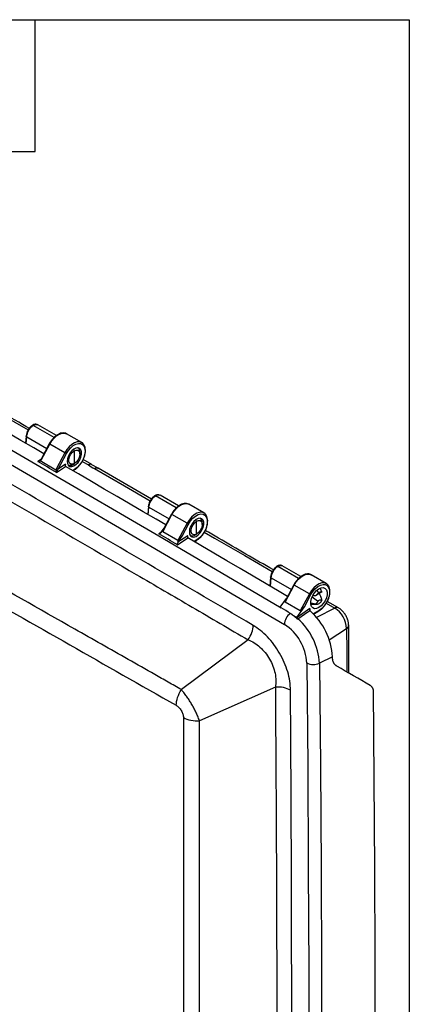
# Model space of a CAD drawing. Header units: inches. Extents: x 1.7 to 75.2, y 1.7 to 57.7.
# Tile 34 of 34: x 69.1 to 75.2, y 42.1 to 57.7. Entities that reach past the tile are written whole.
import ezdxf

# ---------------------------------------------------------------- set-up
doc = ezdxf.new("R2010")
doc.units = ezdxf.units.IN
doc.header["$LTSCALE"] = 7
doc.header["$MEASUREMENT"] = 0
doc.layers.add('TEXT', color=140, linetype='Continuous', lineweight=25)

msp = doc.modelspace()

# ---------------------------------------------------------------- linework, layer by layer
for p, q in [((69.6, 51.098), (69.27, 51.289)), ((69.637, 51.129), (69.341, 51.3)), ((69.156, 51.121), (69.146, 51.009)), ((70.04, 51.017), (69.799, 51.156)), ((69.156, 51.003), (69.165, 51.109)), ((69.165, 51.109), (69.486, 50.924)), ((69.524, 50.997), (69.394, 50.752)), ((69.401, 50.747), (69.531, 50.992)), ((69.772, 50.853), (69.531, 50.992)), ((70.04, 51.017), (70.034, 51.02)), ((69.772, 50.853), (69.64, 50.605)), ((69.665, 50.592), (69.797, 50.841)), ((69.924, 50.887), (69.911, 50.91)), ((69.924, 50.681), (69.924, 50.887)), ((69.98, 50.931), (69.976, 50.934)), ((70.013, 50.835), (70.013, 50.86)), ((69.391, 50.747), (69.344, 50.715)), ((69.394, 50.752), (69.378, 50.731)), ((69.63, 50.578), (69.38, 50.723)), ((69.782, 50.672), (69.665, 50.592)), ((69.782, 50.638), (69.782, 50.672)), ((69.82, 50.663), (69.824, 50.661)), ((69.902, 50.669), (69.924, 50.681)), ((70.049, 50.717), (70.146, 50.661)), ((70.204, 50.665), (70.063, 50.746)), ((70.302, 50.607), (70.204, 50.664)), ((69.633, 50.577), (69.63, 50.578)), ((69.638, 50.54), (69.782, 50.638)), ((69.782, 50.638), (69.782, 50.638)), ((69.927, 50.59), (69.896, 50.572)), ((69.902, 50.568), (69.923, 50.581)), ((70.24, 50.602), (70.244, 50.604)), ((70.24, 50.602), (70.24, 50.602)), ((71.148, 50.116), (70.302, 50.608)), ((71.582, 50.007), (71.286, 50.178)), ((71.545, 49.976), (71.214, 50.166)), ((71.984, 49.895), (71.744, 50.034)), ((71.1, 49.999), (71.09, 49.874)), ((71.099, 49.868), (71.109, 49.987)), ((71.109, 49.987), (71.43, 49.801)), ((71.331, 49.597), (71.476, 49.87)), ((71.469, 49.874), (71.343, 49.637)), ((71.716, 49.731), (71.476, 49.87)), ((71.984, 49.895), (71.978, 49.898)), ((71.716, 49.731), (71.571, 49.458)), ((71.639, 49.525), (71.741, 49.718)), ((71.868, 49.764), (71.855, 49.787)), ((71.868, 49.559), (71.868, 49.764)), ((71.925, 49.809), (71.921, 49.811)), ((71.957, 49.713), (71.957, 49.737)), ((71.307, 49.591), (71.269, 49.565)), ((71.305, 49.588), (71.353, 49.656)), ((71.571, 49.458), (71.331, 49.597)), ((71.847, 49.546), (71.868, 49.559)), ((71.562, 49.388), (71.727, 49.5)), ((71.727, 49.534), (71.57, 49.428)), ((71.57, 49.428), (71.639, 49.525)), ((71.727, 49.5), (71.727, 49.534)), ((71.765, 49.541), (71.769, 49.539)), ((71.871, 49.467), (71.827, 49.441)), ((71.833, 49.438), (71.867, 49.458)), ((73.489, 48.853), (73.159, 49.044)), ((73.526, 48.884), (73.231, 49.055)), ((73.233, 49.052), (73.237, 49.051)), ((73.045, 48.876), (73.033, 48.732)), ((73.042, 48.727), (73.054, 48.864)), ((73.054, 48.864), (73.375, 48.679)), ((73.929, 48.772), (73.688, 48.911)), ((73.929, 48.772), (73.923, 48.775)), ((73.275, 48.474), (73.421, 48.747)), ((73.414, 48.752), (73.287, 48.514)), ((73.661, 48.608), (73.421, 48.747)), ((73.661, 48.608), (73.516, 48.335)), ((73.813, 48.625), (73.778, 48.664)), ((73.199, 48.394), (73.298, 48.534)), ((73.516, 48.335), (73.275, 48.474)), ((73.583, 48.403), (73.686, 48.595)), ((73.766, 48.445), (73.684, 48.458)), ((73.792, 48.492), (73.703, 48.557)), ((73.716, 48.581), (73.766, 48.579)), ((73.93, 48.46), (74.065, 48.382)), ((74.123, 48.385), (73.946, 48.488)), ((73.461, 48.23), (73.583, 48.403)), ((73.668, 48.342), (73.668, 48.341)), ((73.671, 48.338), (73.671, 48.373)), ((73.684, 48.441), (73.78, 48.443)), ((73.816, 48.345), (73.723, 48.289)), ((73.727, 48.285), (73.812, 48.336)), ((74.065, 48.382), (73.774, 48.231)), ((73.459, 48.227), (73.406, 48.258)), ((73.976, 47.877), (74.254, 48.055)), ((74.289, 47.345), (74.286, 48.103)), ((72.688, 47.874), (71.626, 47.082)), ((74.028, 47.602), (73.822, 47.502)), ((74.028, 47.601), (74.028, 47.602)), ((73.12, 47.123), (71.915, 46.587))]:
    msp.add_line(p, q)
at = {"flags": 128}
for points in [[(58.116, 57.099), (60.003, 56.03), (61.891, 54.956), (63.778, 53.875), (65.665, 52.789), (67.553, 51.697), (69.44, 50.598), (71.328, 49.494), (73.215, 48.384)], [(58.02, 56.921), (59.926, 55.842), (61.831, 54.757), (63.737, 53.666), (65.642, 52.569), (67.548, 51.465), (69.453, 50.356), (71.359, 49.241), (73.264, 48.12)], [(69.44, 50.838), (69.279, 50.931), (69.073, 51.051), (68.867, 51.171), (68.661, 51.291), (68.456, 51.411), (68.25, 51.531), (68.044, 51.65), (67.838, 51.77)], [(68.104, 51.844), (68.338, 51.708), (69.187, 51.217)], [(69.531, 50.992), (69.563, 51.044), (69.601, 51.089), (69.642, 51.126), (69.685, 51.152), (69.727, 51.166), (69.766, 51.167), (69.799, 51.156)], [(70.034, 51.02), (70.006, 51.029), (69.968, 51.027), (69.926, 51.013), (69.883, 50.987), (69.842, 50.95), (69.804, 50.905), (69.772, 50.853)], [(69.797, 50.841), (69.828, 50.891), (69.866, 50.935), (69.906, 50.969), (69.948, 50.992), (69.989, 51.003), (70.025, 51), (70.056, 50.983), (70.078, 50.955), (70.091, 50.916), (70.093, 50.869), (70.085, 50.817), (70.067, 50.763), (70.041, 50.71), (70.007, 50.661), (69.968, 50.621), (69.927, 50.59)], [(69.808, 50.717), (69.813, 50.681), (69.828, 50.653), (69.851, 50.638), (69.881, 50.635), (69.915, 50.645), (69.949, 50.668), (69.982, 50.701), (70.009, 50.742), (70.028, 50.786), (70.038, 50.83), (70.038, 50.87), (70.028, 50.902), (70.009, 50.924), (69.982, 50.933), (69.949, 50.929), (69.915, 50.913), (69.881, 50.884), (69.851, 50.847), (69.828, 50.804), (69.813, 50.759), (69.808, 50.717)], [(69.924, 50.681), (69.893, 50.67), (69.866, 50.672), (69.847, 50.688), (69.836, 50.715), (69.836, 50.751), (69.847, 50.791), (69.866, 50.83), (69.893, 50.863), (69.924, 50.887)], [(69.924, 50.887), (69.954, 50.898), (69.981, 50.896), (70.001, 50.88), (70.011, 50.853), (70.011, 50.817), (70.001, 50.777), (69.981, 50.738), (69.954, 50.705), (69.924, 50.681)], [(71.379, 49.704), (71.224, 49.795), (71.018, 49.916), (70.812, 50.036), (70.606, 50.157), (70.4, 50.277), (70.194, 50.397), (69.988, 50.518), (69.782, 50.638)], [(70.244, 50.604), (70.722, 50.327), (71.13, 50.09)], [(71.476, 49.87), (71.508, 49.921), (71.546, 49.966), (71.587, 50.003), (71.63, 50.029), (71.672, 50.043), (71.711, 50.045), (71.744, 50.034)], [(71.978, 49.898), (71.951, 49.906), (71.912, 49.905), (71.87, 49.89), (71.827, 49.864), (71.786, 49.828), (71.748, 49.782), (71.716, 49.731)], [(71.741, 49.718), (71.773, 49.768), (71.81, 49.812), (71.851, 49.846), (71.893, 49.87), (71.933, 49.88), (71.97, 49.877), (72, 49.861), (72.022, 49.832), (72.035, 49.794), (72.038, 49.747), (72.03, 49.694), (72.012, 49.64), (71.985, 49.587), (71.952, 49.539), (71.913, 49.498), (71.871, 49.467)], [(71.752, 49.594), (71.757, 49.558), (71.772, 49.531), (71.796, 49.515), (71.826, 49.512), (71.86, 49.523), (71.894, 49.546), (71.926, 49.579), (71.953, 49.619), (71.973, 49.664), (71.983, 49.708), (71.983, 49.748), (71.973, 49.78), (71.953, 49.802), (71.926, 49.811), (71.894, 49.807), (71.86, 49.79), (71.826, 49.762), (71.796, 49.724), (71.772, 49.682), (71.757, 49.637), (71.752, 49.594)], [(71.868, 49.559), (71.838, 49.547), (71.811, 49.55), (71.791, 49.565), (71.78, 49.593), (71.78, 49.629), (71.791, 49.668), (71.811, 49.707), (71.838, 49.741), (71.868, 49.764)], [(71.868, 49.764), (71.899, 49.776), (71.925, 49.773), (71.945, 49.757), (71.956, 49.73), (71.956, 49.694), (71.945, 49.655), (71.925, 49.616), (71.899, 49.582), (71.868, 49.559)], [(71.99, 49.59), (72.154, 49.494), (72.632, 49.216), (73.071, 48.961)], [(73.315, 48.566), (73.181, 48.645), (72.973, 48.767), (72.765, 48.89), (72.558, 49.012), (72.35, 49.134), (72.142, 49.256), (71.935, 49.378), (71.727, 49.5)], [(73.421, 48.747), (73.453, 48.799), (73.49, 48.844), (73.532, 48.881), (73.574, 48.907), (73.616, 48.921), (73.655, 48.922), (73.688, 48.911)], [(73.923, 48.775), (73.896, 48.783), (73.857, 48.782), (73.815, 48.768), (73.772, 48.742), (73.731, 48.705), (73.693, 48.66), (73.661, 48.608)], [(73.813, 48.388), (73.776, 48.373), (73.742, 48.371), (73.714, 48.383), (73.694, 48.407), (73.683, 48.443), (73.683, 48.486), (73.694, 48.533), (73.714, 48.581), (73.742, 48.625), (73.776, 48.663), (73.813, 48.69), (73.85, 48.705), (73.883, 48.707), (73.912, 48.695), (73.932, 48.67), (73.942, 48.635), (73.942, 48.592), (73.932, 48.545), (73.912, 48.497), (73.883, 48.453), (73.85, 48.415), (73.813, 48.388)], [(73.686, 48.595), (73.717, 48.646), (73.755, 48.689), (73.796, 48.724), (73.838, 48.747), (73.878, 48.757), (73.914, 48.754), (73.945, 48.738), (73.967, 48.71), (73.98, 48.671), (73.982, 48.624), (73.974, 48.572), (73.956, 48.518), (73.93, 48.465), (73.896, 48.416), (73.857, 48.375), (73.816, 48.345)], [(73.215, 48.384), (73.206, 48.39), (73.199, 48.394)], [(73.671, 48.373), (73.557, 48.295), (73.466, 48.233)], [(73.478, 48.212), (73.584, 48.284), (73.668, 48.341)], [(74.254, 48.055), (74.255, 47.691), (74.257, 47.364)], [(73.619, 47.506), (73.634, 45.87), (73.644, 44.236), (73.65, 42.605), (73.652, 40.976), (73.65, 39.35), (73.644, 37.726), (73.634, 36.105), (73.619, 34.485)], [(73.822, 47.502), (73.836, 45.866), (73.847, 44.232), (73.853, 42.601), (73.855, 40.971), (73.853, 39.345), (73.847, 37.72), (73.836, 36.098), (73.822, 34.479)], [(74.677, 47.087), (74.688, 45.658), (74.696, 44.231), (74.701, 42.806), (74.702, 41.382), (74.701, 39.96), (74.696, 38.54), (74.688, 37.122), (74.677, 35.706)]]:
    msp.add_lwpolyline(points, dxfattribs=at)
for centre, radius, start, end in [((69.543, 51.018), 0.0278, 227.7851, 245.3168), ((69.932, 51.131), 0.32, 239.9933, 244.985), ((69.939, 50.869), 0.074, 352.7198, 60.4487), ((69.858, 50.728), 0.074, 239.553, 307.2765), ((69.917, 50.589), 0.0098, 306.6304, 6.6819), ((70.276, 50.553), 0.0599, 64.6134, 122.5641), ((70.244, 50.604), 0.000527, 200.2254, 237.2636), ((71.488, 49.895), 0.0278, 227.7851, 245.3168), ((71.877, 50.008), 0.32, 239.9933, 244.985), ((71.884, 49.747), 0.074, 352.7198, 60.4487), ((71.802, 49.605), 0.074, 239.553, 307.2765), ((71.861, 49.466), 0.0098, 306.6304, 6.6819), ((73.432, 48.772), 0.0278, 227.7851, 245.3168), ((73.821, 48.886), 0.32, 239.9933, 244.985), ((73.499, 48.106), 0.236, 126.3883, 176.5276), ((72.961, 47.54), 1.069, 3.3528, 48.3297), ((73.806, 48.343), 0.0098, 306.6304, 6.6819), ((74.097, 48.331), 0.0598, 64.5342, 122.6108), ((73.841, 48.035), 0.413, 2.8202, 57.1975), ((72.937, 47.609), 0.801, 48.2543, 54.15), ((72.79, 47.441), 1.033, 3.3744, 48.2614), ((72.841, 47.466), 0.78, 2.935, 57.0943), ((74.226, 48.108), 0.0598, 297.3708, 355.4851), ((73.724, 47.717), 0.235, 243.4931, 294.4351)]:
    msp.add_arc(centre, radius, start, end)
for points, knots in [([(72.766, 48.106), (72.173, 48.454), (71.579, 48.802), (70.392, 49.496), (69.798, 49.842), (68.017, 50.879), (66.83, 51.567), (64.455, 52.938), (63.267, 53.621), (61.486, 54.641), (60.893, 54.98), (59.705, 55.657), (59.112, 55.994), (58.518, 56.331)], [0, 0, 0, 0, 0.125, 0.125, 0.25, 0.25, 0.5, 0.5, 0.75, 0.75, 0.875, 0.875, 1, 1, 1, 1]), ([(58.443, 56.098), (58.591, 56.014), (58.739, 55.929), (59.036, 55.761), (59.185, 55.676), (59.63, 55.423), (59.927, 55.254), (60.817, 54.747), (61.411, 54.407), (63.191, 53.388), (64.378, 52.706), (66.753, 51.335), (67.94, 50.647), (69.721, 49.61), (70.314, 49.264), (71.204, 48.743), (71.501, 48.57), (71.946, 48.309), (72.095, 48.222), (72.392, 48.048), (72.54, 47.961), (72.688, 47.874)], [0, 0, 0, 0, 0.03125, 0.03125, 0.0625, 0.0625, 0.125, 0.125, 0.25, 0.25, 0.5, 0.5, 0.75, 0.75, 0.875, 0.875, 0.9375, 0.9375, 0.96875, 0.96875, 1, 1, 1, 1]), ([(71.626, 47.082), (71.555, 47.122), (71.484, 47.162), (71.343, 47.242), (71.272, 47.282), (71.06, 47.403), (70.919, 47.483), (70.495, 47.724), (70.213, 47.884), (69.366, 48.367), (68.803, 48.688), (67.113, 49.655), (65.989, 50.301), (63.747, 51.595), (62.628, 52.244), (60.954, 53.219), (60.396, 53.545), (59.561, 54.033), (59.283, 54.196), (58.866, 54.441), (58.727, 54.523), (58.518, 54.645), (58.449, 54.686), (58.31, 54.767), (58.241, 54.808), (58.171, 54.849)], [0, 0, 0, 0, 0.015625, 0.015625, 0.03125, 0.03125, 0.0625, 0.0625, 0.125, 0.125, 0.25, 0.25, 0.5, 0.5, 0.75, 0.75, 0.875, 0.875, 0.9375, 0.9375, 0.96875, 0.96875, 0.984375, 0.984375, 1, 1, 1, 1]), ([(58.088, 54.601), (58.644, 54.275), (59.2, 53.948), (60.314, 53.297), (60.872, 52.971), (62.546, 51.996), (63.665, 51.347), (65.908, 50.053), (67.032, 49.407), (68.721, 48.44), (69.285, 48.118), (70.414, 47.475), (70.979, 47.154), (71.544, 46.833)], [0, 0, 0, 0, 0.125, 0.125, 0.25, 0.25, 0.5, 0.5, 0.75, 0.75, 0.875, 0.875, 1, 1, 1, 1]), ([(69.21, 51.24), (68.907, 51.416), (68.543, 51.627), (68.18, 51.837), (68.12, 51.872)], [0, 0, 0, 0, 0.835447, 1, 1, 1, 1]), ([(69.254, 51.29), (69.242, 51.281), (69.217, 51.262), (69.186, 51.218), (69.164, 51.169), (69.158, 51.137), (69.156, 51.121)], [0, 0, 0, 0, 0.25119, 0.501203, 0.750821, 1, 1, 1, 1]), ([(69.165, 51.109), (69.167, 51.142), (69.18, 51.179), (69.209, 51.228), (69.22, 51.244), (69.244, 51.27), (69.257, 51.281), (69.27, 51.289)], [0, 0, 0, 0, 0.5, 0.5, 0.75, 0.75, 1, 1, 1, 1]), ([(69.344, 51.299), (69.337, 51.302), (69.324, 51.308), (69.301, 51.308), (69.277, 51.303), (69.261, 51.294), (69.254, 51.29)], [0, 0, 0, 0, 0.254038, 0.506767, 0.756206, 1, 1, 1, 1]), ([(69.27, 51.289), (69.266, 51.29), (69.26, 51.293), (69.256, 51.291), (69.254, 51.29)], [0, 0, 0, 0, 0.551903, 1, 1, 1, 1]), ([(69.27, 51.289), (69.282, 51.297), (69.295, 51.302), (69.319, 51.306), (69.331, 51.305), (69.34, 51.301)], [0, 0, 0, 0, 0.5, 0.5, 1, 1, 1, 1]), ([(69.165, 51.109), (69.16, 51.112), (69.158, 51.114), (69.155, 51.12), (69.156, 51.123), (69.157, 51.126)], [0, 0, 0, 0, 0.5, 0.5, 1, 1, 1, 1]), ([(69.797, 51.157), (69.797, 51.157), (69.787, 51.165), (69.762, 51.17), (69.725, 51.17), (69.685, 51.159), (69.644, 51.136), (69.606, 51.107), (69.585, 51.082), (69.576, 51.072)], [0, 0, 0, 0, 0.008044, 0.174476, 0.340289, 0.510807, 0.686485, 0.864281, 1, 1, 1, 1]), ([(69.576, 51.072), (69.573, 51.069), (69.557, 51.052), (69.541, 51.026), (69.528, 51.003), (69.524, 50.997)], [0, 0, 0, 0, 0.146494, 0.766293, 1, 1, 1, 1]), ([(70.046, 50.712), (70.048, 50.715), (70.059, 50.733), (70.076, 50.771), (70.093, 50.823), (70.1, 50.874), (70.099, 50.922), (70.088, 50.964), (70.066, 50.997), (70.047, 51.016), (70.034, 51.02), (70.033, 51.02)], [0, 0, 0, 0, 0.019752, 0.157507, 0.295525, 0.434111, 0.573562, 0.713782, 0.852564, 0.986498, 1, 1, 1, 1]), ([(69.344, 50.715), (69.344, 50.715), (69.345, 50.715), (69.347, 50.714), (69.348, 50.714), (69.351, 50.715), (69.354, 50.715), (69.358, 50.717), (69.361, 50.72), (69.363, 50.721)], [0, 0, 0, 0, 0.078719, 0.159287, 0.243302, 0.359993, 0.488757, 0.723521, 1, 1, 1, 1]), ([(69.363, 50.721), (69.366, 50.723), (69.369, 50.724), (69.375, 50.725), (69.377, 50.724), (69.38, 50.723)], [0, 0, 0, 0, 0.5, 0.5, 1, 1, 1, 1]), ([(69.369, 50.725), (69.368, 50.724), (69.367, 50.723), (69.365, 50.722), (69.364, 50.721), (69.364, 50.721), (69.363, 50.721), (69.363, 50.721), (69.363, 50.721)], [0, 0, 0, 0, 0.4648273, 0.7219026, 0.8581699, 0.9283716, 0.9640052, 1, 1, 1, 1]), ([(69.363, 50.721), (69.364, 50.722), (69.366, 50.723), (69.368, 50.724), (69.368, 50.724), (69.368, 50.724), (69.368, 50.724), (69.369, 50.724), (69.369, 50.724), (69.369, 50.724), (69.368, 50.724), (69.368, 50.724), (69.368, 50.723), (69.367, 50.723), (69.367, 50.723), (69.367, 50.723)], [0, 0, 0, 0, 0.450019, 0.559003, 0.590005, 0.600912, 0.609756, 0.613828, 0.61791, 0.626771, 0.650349, 0.727946, 0.844787, 0.917579, 1, 1, 1, 1]), ([(69.38, 50.732), (69.379, 50.732), (69.378, 50.731), (69.376, 50.73), (69.374, 50.728), (69.371, 50.726), (69.37, 50.725), (69.369, 50.724)], [0, 0, 0, 0, 0.135992, 0.281221, 0.43505, 0.737716, 1, 1, 1, 1]), ([(69.369, 50.724), (69.369, 50.725), (69.37, 50.725), (69.371, 50.725), (69.372, 50.725), (69.374, 50.725), (69.376, 50.725), (69.378, 50.724), (69.379, 50.723), (69.38, 50.723), (69.38, 50.723)], [0, 0, 0, 0, 0.076322, 0.174151, 0.295292, 0.440543, 0.630298, 0.773644, 0.889772, 1, 1, 1, 1]), ([(69.38, 50.732), (69.38, 50.732), (69.379, 50.732), (69.378, 50.731), (69.378, 50.73), (69.379, 50.728), (69.379, 50.726), (69.38, 50.724), (69.38, 50.723), (69.38, 50.723)], [0, 0, 0, 0, 0.121813, 0.266863, 0.435067, 0.645649, 0.809911, 0.92769, 1, 1, 1, 1]), ([(69.38, 50.723), (69.381, 50.723), (69.383, 50.725), (69.387, 50.728), (69.39, 50.731), (69.394, 50.736), (69.398, 50.741), (69.4, 50.745), (69.401, 50.747)], [0, 0, 0, 0, 0.115733, 0.25166, 0.408004, 0.58491, 0.782353, 1, 1, 1, 1]), ([(69.401, 50.747), (69.399, 50.748), (69.396, 50.75), (69.394, 50.751), (69.394, 50.751), (69.394, 50.751)], [0, 0, 0, 0, 0.41153, 0.82306, 1, 1, 1, 1]), ([(69.782, 50.672), (69.782, 50.671), (69.78, 50.668), (69.779, 50.665), (69.778, 50.661), (69.777, 50.659), (69.777, 50.656), (69.776, 50.654), (69.776, 50.651), (69.777, 50.647), (69.778, 50.643), (69.78, 50.64), (69.781, 50.639), (69.782, 50.638)], [0, 0, 0, 0, 0.110352, 0.210083, 0.299209, 0.377754, 0.445754, 0.503263, 0.562859, 0.688478, 0.80142, 0.904167, 1, 1, 1, 1]), ([(69.923, 50.581), (69.93, 50.585), (69.951, 50.599), (69.984, 50.628), (70.019, 50.668), (70.038, 50.699), (70.046, 50.712)], [0, 0, 0, 0, 0.156524, 0.45224, 0.747509, 1, 1, 1, 1]), ([(70.204, 50.664), (70.196, 50.668), (70.179, 50.674), (70.157, 50.666), (70.146, 50.661)], [0, 0, 0, 0, 0.486845, 1, 1, 1, 1]), ([(69.633, 50.577), (69.633, 50.577), (69.634, 50.576), (69.636, 50.574), (69.638, 50.569), (69.637, 50.564), (69.636, 50.561)], [0, 0, 0, 0, 0.055478, 0.220042, 0.512358, 1, 1, 1, 1]), ([(69.633, 50.577), (69.636, 50.575), (69.638, 50.573), (69.642, 50.569), (69.643, 50.567), (69.644, 50.564)], [0, 0, 0, 0, 0.5, 0.5, 1, 1, 1, 1]), ([(69.638, 50.54), (69.638, 50.541), (69.637, 50.541), (69.636, 50.543), (69.635, 50.544), (69.635, 50.546), (69.634, 50.549), (69.634, 50.554), (69.636, 50.559), (69.636, 50.561)], [0, 0, 0, 0, 0.07868, 0.158835, 0.243105, 0.333776, 0.432689, 0.693509, 1, 1, 1, 1]), ([(70.244, 50.604), (70.245, 50.605), (70.248, 50.606), (70.256, 50.61), (70.269, 50.614), (70.284, 50.615), (70.295, 50.614), (70.299, 50.609), (70.3, 50.609)], [0, 0, 0, 0, 0.051133, 0.136811, 0.411456, 0.636569, 0.958686, 1, 1, 1, 1]), ([(71.288, 50.176), (71.282, 50.179), (71.268, 50.185), (71.245, 50.186), (71.221, 50.18), (71.206, 50.172), (71.198, 50.167)], [0, 0, 0, 0, 0.254039, 0.506768, 0.756206, 1, 1, 1, 1]), ([(71.214, 50.166), (71.227, 50.175), (71.24, 50.18), (71.264, 50.184), (71.275, 50.183), (71.285, 50.178)], [0, 0, 0, 0, 0.5, 0.5, 1, 1, 1, 1]), ([(71.198, 50.167), (71.186, 50.158), (71.162, 50.139), (71.131, 50.096), (71.108, 50.046), (71.103, 50.014), (71.1, 49.998)], [0, 0, 0, 0, 0.250785, 0.5009931, 0.7504384, 1, 1, 1, 1]), ([(71.109, 49.987), (71.11, 50.003), (71.114, 50.021), (71.126, 50.056), (71.134, 50.073), (71.163, 50.122), (71.188, 50.15), (71.214, 50.166)], [0, 0, 0, 0, 0.25, 0.25, 0.5, 0.5, 1, 1, 1, 1]), ([(71.214, 50.166), (71.211, 50.168), (71.205, 50.17), (71.2, 50.168), (71.198, 50.167)], [0, 0, 0, 0, 0.551896, 1, 1, 1, 1]), ([(71.742, 50.034), (71.741, 50.035), (71.731, 50.042), (71.706, 50.047), (71.669, 50.048), (71.629, 50.036), (71.588, 50.014), (71.551, 49.984), (71.529, 49.96), (71.52, 49.949)], [0, 0, 0, 0, 0.008044, 0.174476, 0.340289, 0.510807, 0.686485, 0.864281, 1, 1, 1, 1]), ([(71.109, 49.987), (71.105, 49.989), (71.102, 49.992), (71.1, 49.998), (71.1, 50.001), (71.102, 50.003)], [0, 0, 0, 0, 0.5, 0.5, 1, 1, 1, 1]), ([(71.52, 49.949), (71.517, 49.946), (71.502, 49.93), (71.485, 49.903), (71.472, 49.881), (71.469, 49.874)], [0, 0, 0, 0, 0.146494, 0.766293, 1, 1, 1, 1]), ([(71.991, 49.59), (71.992, 49.592), (72.004, 49.61), (72.02, 49.648), (72.037, 49.7), (72.045, 49.752), (72.043, 49.799), (72.032, 49.842), (72.011, 49.875), (71.991, 49.893), (71.978, 49.897), (71.977, 49.898)], [0, 0, 0, 0, 0.019752, 0.157507, 0.295525, 0.434111, 0.573562, 0.713782, 0.852564, 0.986498, 1, 1, 1, 1]), ([(71.269, 49.565), (71.269, 49.565), (71.27, 49.564), (71.271, 49.564), (71.273, 49.564), (71.275, 49.564), (71.28, 49.565), (71.286, 49.568), (71.292, 49.573), (71.296, 49.577), (71.301, 49.582), (71.303, 49.586), (71.305, 49.588)], [0, 0, 0, 0, 0.036086, 0.07294, 0.111248, 0.164676, 0.223402, 0.452952, 0.564998, 0.693681, 0.827359, 1, 1, 1, 1]), ([(71.344, 49.636), (71.341, 49.632), (71.335, 49.622), (71.33, 49.61), (71.329, 49.602), (71.329, 49.599), (71.33, 49.598), (71.33, 49.597), (71.331, 49.597)], [0, 0, 0, 0, 0.3023827, 0.7770238, 0.8527063, 0.9127369, 0.960191, 1, 1, 1, 1]), ([(71.867, 49.458), (71.875, 49.463), (71.896, 49.476), (71.929, 49.506), (71.964, 49.546), (71.982, 49.576), (71.991, 49.59)], [0, 0, 0, 0, 0.156524, 0.45224, 0.747509, 1, 1, 1, 1]), ([(73.088, 48.988), (72.798, 49.157), (72.437, 49.367), (72.076, 49.577), (72.005, 49.618)], [0, 0, 0, 0, 0.803021, 1, 1, 1, 1]), ([(71.57, 49.428), (71.569, 49.426), (71.568, 49.424), (71.566, 49.421), (71.564, 49.418), (71.562, 49.414), (71.56, 49.409), (71.559, 49.404), (71.558, 49.399), (71.558, 49.395), (71.559, 49.392), (71.56, 49.39), (71.561, 49.389), (71.562, 49.388)], [0, 0, 0, 0, 0.098569, 0.183332, 0.254294, 0.311453, 0.463954, 0.591115, 0.694435, 0.785123, 0.864672, 0.935244, 1, 1, 1, 1]), ([(71.571, 49.458), (71.573, 49.457), (71.576, 49.457), (71.585, 49.463), (71.59, 49.468), (71.603, 49.481), (71.611, 49.489), (71.625, 49.507), (71.632, 49.516), (71.639, 49.525)], [0, 0, 0, 0, 0.25, 0.25, 0.5, 0.5, 0.75, 0.75, 1, 1, 1, 1]), ([(71.727, 49.534), (71.726, 49.533), (71.725, 49.53), (71.723, 49.527), (71.722, 49.523), (71.722, 49.52), (71.721, 49.518), (71.721, 49.516), (71.721, 49.513), (71.721, 49.509), (71.722, 49.505), (71.724, 49.502), (71.726, 49.501), (71.727, 49.5)], [0, 0, 0, 0, 0.110334, 0.210053, 0.299172, 0.377715, 0.445716, 0.503231, 0.563645, 0.688996, 0.801737, 0.904324, 1, 1, 1, 1]), ([(73.144, 49.046), (73.132, 49.036), (73.107, 49.018), (73.076, 48.974), (73.053, 48.924), (73.047, 48.892), (73.045, 48.876)], [0, 0, 0, 0, 0.251254, 0.501278, 0.750877, 1, 1, 1, 1]), ([(73.054, 48.864), (73.056, 48.897), (73.069, 48.934), (73.098, 48.983), (73.109, 48.999), (73.133, 49.025), (73.146, 49.036), (73.159, 49.044)], [0, 0, 0, 0, 0.5, 0.5, 0.75, 0.75, 1, 1, 1, 1]), ([(73.234, 49.053), (73.227, 49.056), (73.214, 49.062), (73.19, 49.063), (73.166, 49.058), (73.15, 49.049), (73.143, 49.045)], [0, 0, 0, 0, 0.254334, 0.5072949, 0.756461, 1, 1, 1, 1]), ([(73.159, 49.044), (73.157, 49.045), (73.154, 49.046), (73.148, 49.047), (73.145, 49.047), (73.144, 49.045), (73.143, 49.045)], [0, 0, 0, 0, 0.311686, 0.5804, 0.985505, 1, 1, 1, 1]), ([(73.159, 49.044), (73.167, 49.048), (73.182, 49.057), (73.209, 49.062), (73.224, 49.056), (73.233, 49.052)], [0, 0, 0, 0, 0.29066, 0.564922, 1, 1, 1, 1]), ([(73.686, 48.912), (73.686, 48.912), (73.676, 48.92), (73.651, 48.925), (73.614, 48.925), (73.574, 48.914), (73.533, 48.891), (73.495, 48.862), (73.474, 48.837), (73.465, 48.827)], [0, 0, 0, 0, 0.008044, 0.174476, 0.340289, 0.510807, 0.686485, 0.864281, 1, 1, 1, 1]), ([(73.054, 48.864), (73.051, 48.866), (73.047, 48.869), (73.044, 48.874), (73.045, 48.876), (73.045, 48.876)], [0, 0, 0, 0, 0.477155, 0.954311, 1, 1, 1, 1]), ([(73.465, 48.827), (73.462, 48.823), (73.447, 48.807), (73.43, 48.781), (73.417, 48.758), (73.414, 48.752)], [0, 0, 0, 0, 0.146494, 0.766293, 1, 1, 1, 1]), ([(73.935, 48.467), (73.937, 48.47), (73.949, 48.488), (73.965, 48.525), (73.982, 48.578), (73.989, 48.629), (73.988, 48.677), (73.977, 48.719), (73.955, 48.752), (73.936, 48.771), (73.923, 48.775), (73.922, 48.775)], [0, 0, 0, 0, 0.019752, 0.157507, 0.295525, 0.434111, 0.573562, 0.713782, 0.852564, 0.986498, 1, 1, 1, 1]), ([(73.813, 48.625), (73.808, 48.622), (73.803, 48.619), (73.794, 48.611), (73.789, 48.607), (73.777, 48.594), (73.77, 48.585), (73.766, 48.579)], [0, 0, 0, 0, 0.25, 0.25, 0.5, 0.5, 1, 1, 1, 1]), ([(73.771, 48.586), (73.782, 48.593), (73.799, 48.606), (73.826, 48.623), (73.84, 48.632), (73.849, 48.634), (73.851, 48.635)], [0, 0, 0, 0, 0.479378, 0.766148, 0.935141, 1, 1, 1, 1]), ([(73.853, 48.635), (73.853, 48.635), (73.852, 48.635), (73.847, 48.635), (73.844, 48.635), (73.837, 48.634), (73.832, 48.634), (73.823, 48.63), (73.818, 48.628), (73.813, 48.625)], [0, 0, 0, 0, 0.25, 0.25, 0.5, 0.5, 0.75, 0.75, 1, 1, 1, 1]), ([(73.815, 48.618), (73.827, 48.593), (73.836, 48.572), (73.85, 48.536), (73.855, 48.521), (73.858, 48.508)], [0, 0, 0, 0, 0.5, 0.5, 1, 1, 1, 1]), ([(73.858, 48.641), (73.853, 48.656), (73.846, 48.675), (73.836, 48.694), (73.834, 48.698)], [0, 0, 0, 0, 0.769642, 1, 1, 1, 1]), ([(73.858, 48.641), (73.858, 48.64), (73.858, 48.64), (73.858, 48.639), (73.858, 48.637), (73.858, 48.636), (73.857, 48.635), (73.855, 48.634), (73.854, 48.635), (73.853, 48.635)], [0, 0, 0, 0, 0.0622371, 0.1250799, 0.2506171, 0.5009964, 0.7017459, 0.9236615, 1, 1, 1, 1]), ([(73.288, 48.514), (73.286, 48.51), (73.279, 48.5), (73.275, 48.488), (73.273, 48.479), (73.274, 48.477), (73.274, 48.475), (73.275, 48.474), (73.275, 48.474)], [0, 0, 0, 0, 0.3023827, 0.7770238, 0.8527063, 0.9127369, 0.960191, 1, 1, 1, 1]), ([(73.792, 48.492), (73.792, 48.492), (73.792, 48.492), (73.792, 48.492), (73.793, 48.491), (73.793, 48.491), (73.793, 48.49), (73.794, 48.49), (73.794, 48.488), (73.794, 48.486), (73.793, 48.483), (73.791, 48.479), (73.787, 48.474), (73.783, 48.469), (73.778, 48.463), (73.774, 48.458), (73.771, 48.454), (73.768, 48.45), (73.767, 48.447), (73.766, 48.446), (73.766, 48.445)], [0, 0, 0, 0, 0.001799, 0.005821, 0.01258, 0.022163, 0.033691, 0.046001, 0.073597, 0.106311, 0.175395, 0.260514, 0.350582, 0.480188, 0.618188, 0.718807, 0.810663, 0.88962, 0.953416, 1, 1, 1, 1]), ([(73.766, 48.445), (73.77, 48.443), (73.777, 48.442), (73.79, 48.443), (73.795, 48.445), (73.805, 48.448), (73.81, 48.451), (73.82, 48.457), (73.825, 48.46), (73.833, 48.468), (73.838, 48.472), (73.845, 48.479), (73.848, 48.483), (73.852, 48.488), (73.853, 48.49), (73.853, 48.49)], [0, 0, 0, 0, 0.25, 0.25, 0.375, 0.375, 0.5, 0.5, 0.625, 0.625, 0.75, 0.75, 0.875, 0.875, 1, 1, 1, 1]), ([(73.858, 48.508), (73.856, 48.508), (73.855, 48.508), (73.851, 48.509), (73.85, 48.509), (73.845, 48.509), (73.842, 48.509), (73.832, 48.508), (73.827, 48.506), (73.816, 48.503), (73.811, 48.501), (73.801, 48.496), (73.797, 48.494), (73.792, 48.492)], [0, 0, 0, 0, 0.0625, 0.0625, 0.125, 0.125, 0.25, 0.25, 0.5, 0.5, 0.75, 0.75, 1, 1, 1, 1]), ([(73.812, 48.336), (73.819, 48.34), (73.84, 48.354), (73.873, 48.383), (73.908, 48.423), (73.927, 48.453), (73.935, 48.467)], [0, 0, 0, 0, 0.156524, 0.45224, 0.747509, 1, 1, 1, 1]), ([(73.853, 48.49), (73.854, 48.49), (73.854, 48.49), (73.854, 48.491), (73.855, 48.493), (73.857, 48.496), (73.858, 48.5), (73.858, 48.503), (73.858, 48.506), (73.858, 48.507), (73.858, 48.507), (73.858, 48.508)], [0, 0, 0, 0, 0.00532, 0.020574, 0.124876, 0.275831, 0.499261, 0.74986, 0.875489, 0.938376, 1, 1, 1, 1]), ([(73.406, 48.258), (73.404, 48.259), (73.401, 48.263), (73.395, 48.268), (73.39, 48.274), (73.382, 48.28), (73.372, 48.288), (73.364, 48.293), (73.36, 48.296)], [0, 0, 0, 0, 0.123502, 0.2485567, 0.3752482, 0.5036579, 0.7510343, 1, 1, 1, 1]), ([(73.516, 48.335), (73.517, 48.334), (73.52, 48.335), (73.529, 48.34), (73.535, 48.345), (73.548, 48.358), (73.555, 48.367), (73.57, 48.384), (73.577, 48.394), (73.583, 48.403)], [0, 0, 0, 0, 0.25, 0.25, 0.5, 0.5, 0.75, 0.75, 1, 1, 1, 1]), ([(73.671, 48.373), (73.671, 48.372), (73.67, 48.37), (73.668, 48.367), (73.667, 48.364), (73.667, 48.361), (73.666, 48.359), (73.666, 48.357), (73.666, 48.354), (73.665, 48.351), (73.666, 48.348), (73.667, 48.344), (73.668, 48.343), (73.668, 48.342)], [0, 0, 0, 0, 0.1093755, 0.2084741, 0.2973042, 0.3758781, 0.444214, 0.5023409, 0.5766638, 0.6454401, 0.7761868, 0.8937217, 1, 1, 1, 1]), ([(74.286, 48.103), (74.285, 48.115), (74.284, 48.144), (74.273, 48.191), (74.252, 48.245), (74.221, 48.295), (74.184, 48.34), (74.149, 48.369), (74.128, 48.382), (74.123, 48.385)], [0, 0, 0, 0, 0.103349, 0.267332, 0.433005, 0.599842, 0.769658, 0.945132, 1, 1, 1, 1]), ([(73.47, 48.206), (73.469, 48.206), (73.468, 48.207), (73.467, 48.209), (73.465, 48.211), (73.462, 48.215), (73.46, 48.22), (73.46, 48.224), (73.459, 48.226), (73.459, 48.227)], [0, 0, 0, 0, 0.081766, 0.165048, 0.250715, 0.500457, 0.749709, 0.873698, 1, 1, 1, 1]), ([(72.688, 47.874), (72.712, 47.911), (72.732, 47.951), (72.759, 48.031), (72.766, 48.07), (72.766, 48.106)], [0, 0, 0, 0, 0.5, 0.5, 1, 1, 1, 1]), ([(73.361, 47.074), (73.361, 47.119), (73.357, 47.167), (73.342, 47.264), (73.331, 47.314), (73.286, 47.464), (73.243, 47.566), (73.16, 47.709), (73.13, 47.755), (73.065, 47.843), (73.03, 47.884), (72.958, 47.96), (72.921, 47.994), (72.844, 48.056), (72.805, 48.083), (72.766, 48.106)], [0, 0, 0, 0, 0.125, 0.125, 0.25, 0.25, 0.5, 0.5, 0.625, 0.625, 0.75, 0.75, 0.875, 0.875, 1, 1, 1, 1]), ([(72.688, 47.874), (72.72, 47.862), (72.753, 47.847), (72.816, 47.808), (72.846, 47.785), (72.905, 47.733), (72.932, 47.703), (72.984, 47.64), (73.007, 47.605), (73.069, 47.497), (73.099, 47.419), (73.123, 47.304), (73.127, 47.266), (73.129, 47.192), (73.126, 47.156), (73.12, 47.123)], [0, 0, 0, 0, 0.125, 0.125, 0.25, 0.25, 0.375, 0.375, 0.5, 0.5, 0.75, 0.75, 0.875, 0.875, 1, 1, 1, 1]), ([(74.099, 47.455), (74.097, 47.456), (74.093, 47.458), (74.088, 47.462), (74.082, 47.467), (74.077, 47.471), (74.072, 47.476), (74.067, 47.482), (74.062, 47.487), (74.058, 47.493), (74.054, 47.499), (74.05, 47.505), (74.046, 47.514), (74.041, 47.525), (74.036, 47.539), (74.033, 47.553), (74.03, 47.568), (74.028, 47.584), (74.028, 47.595), (74.028, 47.601)], [0, 0, 0, 0, 0.045891, 0.091523, 0.136952, 0.182236, 0.227434, 0.272605, 0.317807, 0.363099, 0.408538, 0.454184, 0.500093, 0.583561, 0.666488, 0.749235, 0.832164, 0.915635, 1, 1, 1, 1]), ([(71.544, 46.833), (71.544, 46.871), (71.552, 46.914), (71.58, 46.999), (71.6, 47.042), (71.626, 47.082)], [0, 0, 0, 0, 0.5, 0.5, 1, 1, 1, 1]), ([(71.915, 46.587), (71.909, 46.6), (71.904, 46.613), (71.895, 46.637), (71.89, 46.649), (71.875, 46.683), (71.866, 46.704), (71.846, 46.746), (71.836, 46.767), (71.815, 46.807), (71.804, 46.827), (71.781, 46.866), (71.769, 46.885), (71.744, 46.924), (71.731, 46.943), (71.704, 46.981), (71.69, 47), (71.667, 47.029), (71.66, 47.039), (71.643, 47.06), (71.635, 47.07), (71.626, 47.082)], [0, 0, 0, 0, 0.0625, 0.0625, 0.125, 0.125, 0.25, 0.25, 0.375, 0.375, 0.5, 0.5, 0.625, 0.625, 0.75, 0.75, 0.875, 0.875, 0.9375, 0.9375, 1, 1, 1, 1]), ([(73.361, 47.074), (73.33, 47.092), (73.292, 47.106), (73.208, 47.122), (73.164, 47.125), (73.12, 47.123)], [0, 0, 0, 0, 0.5, 0.5, 1, 1, 1, 1]), ([(73.12, 47.123), (73.12, 47.092), (73.12, 47.061), (73.12, 46.999), (73.121, 46.968), (73.121, 46.875), (73.122, 46.813), (73.123, 46.627), (73.124, 46.503), (73.127, 46.131), (73.128, 45.884), (73.133, 45.14), (73.135, 44.645), (73.141, 43.16), (73.143, 42.171), (73.143, 40.195), (73.141, 39.208), (73.135, 37.729), (73.133, 37.236), (73.128, 36.497), (73.127, 36.251), (73.124, 35.881), (73.123, 35.758), (73.122, 35.573), (73.121, 35.512), (73.121, 35.42), (73.12, 35.389), (73.12, 35.327), (73.12, 35.296), (73.12, 35.266)], [0, 0, 0, 0, 0.007812, 0.007812, 0.015625, 0.015625, 0.03125, 0.03125, 0.0625, 0.0625, 0.125, 0.125, 0.25, 0.25, 0.5, 0.5, 0.75, 0.75, 0.875, 0.875, 0.9375, 0.9375, 0.96875, 0.96875, 0.984375, 0.984375, 0.992188, 0.992188, 1, 1, 1, 1]), ([(73.361, 35.215), (73.362, 35.338), (73.363, 35.461), (73.364, 35.707), (73.365, 35.83), (73.367, 36.199), (73.369, 36.446), (73.372, 37.185), (73.375, 37.678), (73.379, 39.157), (73.381, 40.145), (73.381, 42.121), (73.379, 43.111), (73.375, 44.596), (73.372, 45.091), (73.369, 45.835), (73.367, 46.083), (73.365, 46.454), (73.364, 46.578), (73.363, 46.826), (73.362, 46.95), (73.361, 47.074)], [0, 0, 0, 0, 0.03125, 0.03125, 0.0625, 0.0625, 0.125, 0.125, 0.25, 0.25, 0.5, 0.5, 0.75, 0.75, 0.875, 0.875, 0.9375, 0.9375, 0.96875, 0.96875, 1, 1, 1, 1]), ([(74.677, 47.087), (74.676, 47.09), (74.675, 47.094), (74.672, 47.101), (74.668, 47.107), (74.665, 47.113), (74.661, 47.119), (74.656, 47.126), (74.649, 47.134), (74.639, 47.143), (74.632, 47.147), (74.628, 47.149)], [0, 0, 0, 0, 0.084389, 0.168606, 0.252799, 0.337115, 0.421701, 0.5067, 0.672569, 0.836649, 1, 1, 1, 1]), ([(71.544, 46.833), (71.552, 46.829), (71.559, 46.823), (71.573, 46.811), (71.58, 46.805), (71.6, 46.783), (71.613, 46.766), (71.633, 46.73), (71.642, 46.711), (71.651, 46.683), (71.654, 46.674), (71.657, 46.656), (71.658, 46.647), (71.658, 46.638)], [0, 0, 0, 0, 0.125, 0.125, 0.25, 0.25, 0.5, 0.5, 0.75, 0.75, 0.875, 0.875, 1, 1, 1, 1]), ([(71.658, 46.638), (71.692, 46.619), (71.733, 46.605), (71.821, 46.587), (71.868, 46.584), (71.915, 46.587)], [0, 0, 0, 0, 0.5, 0.5, 1, 1, 1, 1]), ([(71.658, 46.638), (71.659, 46.524), (71.659, 46.41), (71.659, 46.183), (71.659, 46.069), (71.659, 45.727), (71.659, 45.5), (71.66, 44.817), (71.66, 44.361), (71.66, 42.995), (71.661, 42.085), (71.661, 40.264), (71.66, 39.353), (71.66, 37.988), (71.66, 37.533), (71.659, 36.85), (71.659, 36.623), (71.659, 36.281), (71.659, 36.167), (71.659, 35.94), (71.659, 35.826), (71.658, 35.712)], [0, 0, 0, 0, 0.03125, 0.03125, 0.0625, 0.0625, 0.125, 0.125, 0.25, 0.25, 0.5, 0.5, 0.75, 0.75, 0.875, 0.875, 0.9375, 0.9375, 0.96875, 0.96875, 1, 1, 1, 1]), ([(71.915, 35.66), (71.915, 35.675), (71.915, 35.689), (71.915, 35.717), (71.915, 35.731), (71.915, 35.774), (71.915, 35.803), (71.915, 35.888), (71.915, 35.945), (71.915, 36.115), (71.915, 36.229), (71.914, 36.57), (71.914, 36.798), (71.914, 37.48), (71.913, 37.936), (71.913, 39.301), (71.912, 40.211), (71.912, 42.032), (71.913, 42.943), (71.913, 44.309), (71.914, 44.765), (71.914, 45.448), (71.914, 45.675), (71.915, 46.017), (71.915, 46.131), (71.915, 46.302), (71.915, 46.359), (71.915, 46.444), (71.915, 46.472), (71.915, 46.515), (71.915, 46.529), (71.915, 46.558), (71.915, 46.572), (71.915, 46.587)], [0, 0, 0, 0, 0.003906, 0.003906, 0.007813, 0.007813, 0.015625, 0.015625, 0.03125, 0.03125, 0.0625, 0.0625, 0.125, 0.125, 0.25, 0.25, 0.5, 0.5, 0.75, 0.75, 0.875, 0.875, 0.9375, 0.9375, 0.96875, 0.96875, 0.984375, 0.984375, 0.992188, 0.992188, 0.996094, 0.996094, 1, 1, 1, 1])]:
    msp.add_open_spline(points, degree=3, knots=knots)
for points in [[(69.638, 50.54), (69.54, 50.599), (69.442, 50.657), (69.344, 50.715)], [(70.146, 50.661), (70.177, 50.641), (70.208, 50.621), (70.24, 50.602)], [(69.64, 50.605), (69.635, 50.597), (69.632, 50.588), (69.63, 50.578)], [(69.63, 50.578), (69.634, 50.578), (69.642, 50.577), (69.649, 50.575), (69.653, 50.574)], [(69.636, 50.561), (69.639, 50.562), (69.642, 50.563), (69.644, 50.564)], [(69.665, 50.592), (69.662, 50.594), (69.653, 50.598), (69.644, 50.603), (69.64, 50.605)], [(69.644, 50.564), (69.648, 50.567), (69.651, 50.571), (69.653, 50.574)], [(69.653, 50.574), (69.656, 50.58), (69.66, 50.586), (69.665, 50.592)], [(70.24, 50.602), (70.241, 50.603), (70.242, 50.603), (70.244, 50.604)], [(71.562, 49.388), (71.464, 49.447), (71.366, 49.506), (71.269, 49.565)], [(71.727, 49.5), (71.727, 49.5), (71.727, 49.5), (71.727, 49.5)], [(73.36, 48.296), (73.312, 48.325), (73.263, 48.355), (73.215, 48.384)], [(73.668, 48.342), (73.669, 48.34), (73.67, 48.339), (73.671, 48.338)], [(73.461, 48.23), (73.461, 48.229), (73.46, 48.228), (73.459, 48.227)], [(73.466, 48.233), (73.465, 48.232), (73.463, 48.231), (73.461, 48.23)], [(73.466, 48.233), (73.467, 48.23), (73.469, 48.222), (73.475, 48.215), (73.478, 48.212)], [(73.47, 48.206), (73.472, 48.208), (73.475, 48.21), (73.478, 48.212)], [(74.628, 47.149), (74.452, 47.251), (74.276, 47.353), (74.099, 47.455)]]:
    msp.add_open_spline(points, degree=3)
at = {"layer": 'TEXT'}
for p, q in [((1.75, 57.75), (75.25, 57.75)), ((69.3, 55.65), (69.3, 57.75)), ((75.25, 57.75), (75.25, 1.75)), ((67.2, 55.65), (69.3, 55.65))]:
    msp.add_line(p, q, dxfattribs=at)

doc.saveas('drawing.dxf')
